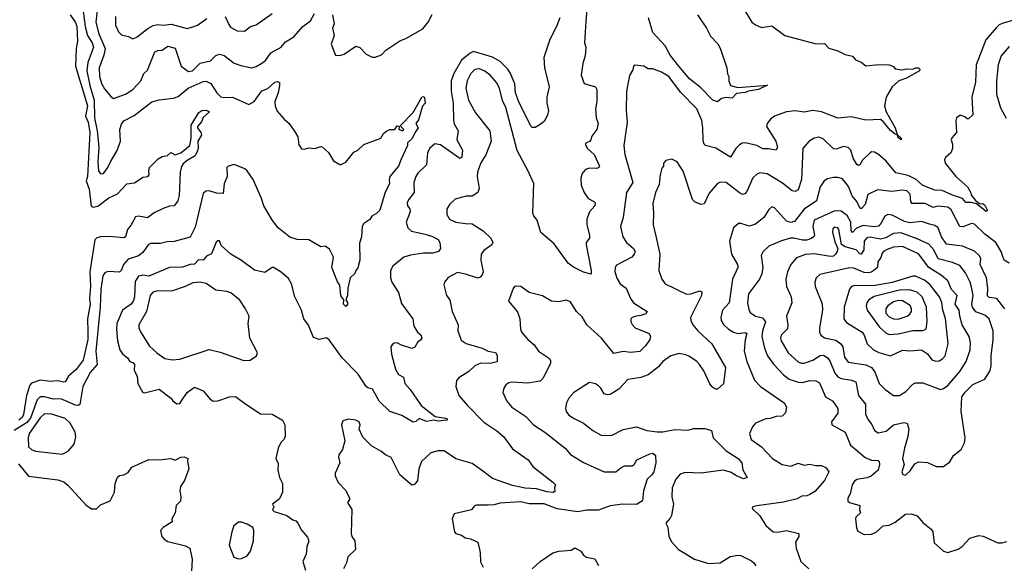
# Model space of a CAD drawing. Extents: x 1678759 to 1859541, y 384609 to 522867.
# Tile 174 of 256: x 1748466 to 1755169, y 450972 to 454672. Entities that reach past the tile are written whole.
import ezdxf

# ---------------------------------------------------------------- set-up
doc = ezdxf.new("R2010")
doc.units = 0

msp = doc.modelspace()

# ---------------------------------------------------------------- linework, layer by layer
at = {"layer": '0CON20XD'}
for points in [[(1748894.3, 454745), (1748910.7, 454625), (1748927.8, 454565), (1748958.8, 454515), (1748967, 454485), (1748929, 454381), (1748921.8, 454325), (1748942.7, 454225), (1748972.8, 454125), (1748975.5, 454005), (1748993.8, 453915), (1749003.9, 453805), (1748997.7, 453705), (1749002.4, 453642.4), (1749015, 453622.5), (1749035.5, 453624.5), (1749066.5, 453665), (1749083.5, 453705), (1749129.3, 453780.7), (1749152.7, 453845), (1749148.2, 453925), (1749158.5, 453961.5), (1749175, 453982.7), (1749245, 454018.9), (1749365, 454113.6), (1749415, 454126), (1749512.1, 454137.9), (1749545, 454149.1), (1749613.3, 454205), (1749715, 454252.3), (1749735, 454254.6), (1749767.1, 454237.1), (1749806.8, 454175), (1749835, 454146), (1749855, 454141.6), (1749915, 454144.3), (1750025, 454095.4), (1750062.2, 454115), (1750115, 454186.9), (1750155, 454204.2), (1750202.6, 454247.4), (1750221.7, 454251.7), (1750233.6, 454243.6), (1750234.1, 454225), (1750224.7, 454175.3), (1750203.2, 454115), (1750204, 454084), (1750219.1, 454049.1), (1750265.5, 453995.5), (1750300.8, 453965), (1750343, 453903), (1750358.8, 453875), (1750365, 453820), (1750385, 453792.5), (1750405, 453790), (1750435, 453800), (1750475, 453796.2), (1750515, 453808.8), (1750525, 453806.2), (1750567.9, 453767.9), (1750602.3, 453712.3), (1750645, 453687.5), (1750655, 453687.5), (1750685, 453702.9), (1750740.5, 453769.5), (1750766.9, 453785), (1750808, 453822), (1750925, 453864.6), (1750943.3, 453896.7), (1750965, 453915.8), (1750985, 453924), (1751020, 453925), (1751035, 453950), (1751048.3, 453948.3), (1751047.5, 453925), (1751075, 453916.7), (1751081.2, 453925), (1751061.7, 453941.7), (1751060, 453955), (1751145, 454041.4), (1751202.7, 454145), (1751215, 454150), (1751221.8, 454141.8), (1751225.6, 454105), (1751207.6, 454082.4), (1751179.8, 453990.2), (1751162.5, 453965), (1751178.6, 453935), (1751155, 453902.5), (1751136.9, 453863.1), (1751106.7, 453835), (1751106.2, 453815), (1751063.6, 453723.6)], [(1748995, 454752.5), (1748984.3, 454655), (1749004.7, 454575.3), (1749046.8, 454475), (1749039.4, 454430.6), (1749007.3, 454345), (1749007.8, 454285), (1749024.2, 454234.2), (1749041.9, 454201.9), (1749085, 454148.8), (1749105, 454136.2), (1749185, 454165.8), (1749235, 454198), (1749290.8, 454255), (1749310.8, 454305), (1749335, 454328.8), (1749385, 454452.5), (1749405, 454462.9), (1749435, 454465.8), (1749475, 454492), (1749525, 454479.2), (1749564.3, 454355), (1749615, 454318.9), (1749641.9, 454325), (1749694.7, 454375.3), (1749765, 454391.5), (1749801.3, 454428.7), (1749825, 454437.9), (1749858.6, 454428.6), (1749925, 454375.6), (1749971.1, 454361.1), (1750045, 454345.5), (1750075, 454352.7), (1750115, 454375.4), (1750137.9, 454395), (1750175, 454445.5), (1750245.8, 454485), (1750275, 454521.1), (1750331.4, 454555), (1750393.7, 454626.3), (1750445.8, 454665), (1750471.6, 454715)], [(1752328.3, 454771.7), (1752320.5, 454660.5), (1752310, 454515), (1752320.6, 454485), (1752315.4, 454425), (1752300, 454375), (1752288, 454295), (1752308.8, 454238.8), (1752385, 454214), (1752395, 454196.7), (1752395.6, 454114.4), (1752385.6, 454065), (1752390.8, 454005), (1752404.4, 453965), (1752395.3, 453924.7), (1752360.7, 453879.3), (1752354, 453855), (1752345, 453843.8), (1752323.3, 453835), (1752316.2, 453823.8), (1752330, 453795), (1752375.5, 453755), (1752412.7, 453675), (1752408.1, 453665), (1752395, 453658.5), (1752345, 453661.8), (1752316.9, 453653.1), (1752295, 453626), (1752285, 453592.5), (1752287.5, 453545), (1752309.4, 453495), (1752334.7, 453454.7), (1752375, 453435.6), (1752384.3, 453425), (1752380, 453405), (1752345.3, 453364.7), (1752326.2, 453315), (1752326.2, 453275), (1752345.7, 453205), (1752344.5, 453185.5), (1752323.1, 453155), (1752321.3, 453138.7), (1752355.8, 452965), (1752355, 452940), (1752303.2, 452953.2), (1752235, 452987.5), (1752200, 453015), (1752105, 453146.2), (1752012.6, 453222.6), (1751987.6, 453307.6), (1751965, 453337.8), (1751960, 453355), (1751965, 453556.2), (1751925.2, 453645.2), (1751851.5, 453781.5), (1751775.3, 454075), (1751752.9, 454122.9), (1751731.2, 454205), (1751711.6, 454245), (1751669.6, 454295), (1751631.7, 454321.7), (1751595, 454336.5), (1751565, 454333.3), (1751536.3, 454305), (1751511.2, 454255), (1751502.7, 454205), (1751520.2, 454125), (1751567.8, 454037.8), (1751666.4, 453916.4), (1751674.4, 453845.6), (1751638.5, 453751.5), (1751605, 453698), (1751582.1, 453635), (1751580, 453605), (1751592.6, 453522.6), (1751585.6, 453495), (1751545, 453471.5), (1751505, 453470), (1751429.7, 453450.3), (1751393, 453417), (1751372.9, 453385), (1751374.3, 453345), (1751392, 453315), (1751435, 453294.5), (1751500, 453285), (1751545, 453281.5), (1751620.8, 453235), (1751672.5, 453185), (1751685.7, 453155), (1751680.6, 453139.4), (1751625, 453100), (1751608.1, 453075), (1751605.6, 453035), (1751620, 452955), (1751615, 452936.2), (1751601.3, 452918.7), (1751585, 452913.3), (1751500.2, 452940.2), (1751445, 452950.6), (1751382.6, 452917.4), (1751358, 452885), (1751352.7, 452867.3), (1751371.4, 452795), (1751392.9, 452765), (1751410, 452685), (1751450, 452595), (1751448.9, 452555), (1751470.9, 452490.9), (1751505, 452467.7), (1751615, 452436), (1751655, 452416.4), (1751705, 452406.2), (1751715.8, 452385.8), (1751715, 452344), (1751667.7, 452332.3), (1751605.5, 452334.5), (1751564.5, 452315.5)], [(1748808.7, 454705), (1748845, 454651.9), (1748854.2, 454625), (1748859.5, 454525), (1748850.8, 454475), (1748846.2, 454355), (1748926.9, 454085), (1748913.5, 454015), (1748931.1, 453975), (1748942.8, 453905), (1748928, 453605), (1748918.2, 453575), (1748937.9, 453517.9), (1748953.1, 453403.1), (1748965, 453396.5), (1748997.1, 453402.9), (1749071.6, 453458.4), (1749132.2, 453487.8), (1749195, 453554.4), (1749247.5, 453562.5), (1749305, 453600), (1749337.5, 453605), (1749346, 453615), (1749343.9, 453643.9), (1749350, 453665), (1749407.5, 453725), (1749435, 453740), (1749471.7, 453748.3), (1749495, 453767.5), (1749525, 453753.3), (1749562.5, 453765), (1749623.1, 453815), (1749632.9, 453865), (1749633.3, 453955), (1749685, 454040.5), (1749705, 454053.4), (1749735, 454056.8), (1749758.8, 454045), (1749715, 454005.6), (1749703.1, 453976.9), (1749676.4, 453945), (1749676.4, 453935), (1749699.5, 453905), (1749704.4, 453885), (1749679.1, 453845), (1749680.5, 453799.5), (1749675, 453780), (1749660, 453745), (1749605, 453714), (1749578.9, 453691.1), (1749567.6, 453672.4), (1749558.2, 453635), (1749552, 453475), (1749541.2, 453438.8), (1749516.7, 453405), (1749485, 453402.9), (1749443.3, 453386.7), (1749381.7, 453358.3), (1749335.6, 453324.4), (1749275, 453335.4), (1749255, 453330), (1749225.6, 453275), (1749199.6, 453245), (1749185.6, 453195), (1749175, 453187.5), (1749075, 453196.9), (1749015, 453194.7), (1748991.7, 453188.3), (1748976.2, 453173.8), (1748942.2, 452955), (1748948.7, 452855), (1748941.8, 452775), (1748944.5, 452735), (1748927.5, 452635), (1748930.1, 452549.9), (1748929.7, 452495), (1748897.3, 452355), (1748850, 452290), (1748797.1, 452245), (1748775, 452207.9), (1748765, 452203.9), (1748723.7, 452213.7), (1748675, 452208.9), (1748605, 452219), (1748545, 452198.8), (1748535.3, 452185), (1748512.5, 452115), (1748491.2, 451985), (1748482.9, 451965), (1748459.2, 451945)], [(1749118.9, 454695), (1749118.8, 454635), (1749139.1, 454589.1), (1749158.9, 454568.9), (1749207, 454557), (1749235, 454542), (1749265, 454554.4), (1749338.7, 454611.3), (1749375, 454631.8), (1749405, 454639.2), (1749445, 454635.6), (1749497.6, 454642.4), (1749605, 454612.9), (1749650, 454625), (1749675, 454635.7), (1749739.6, 454680.4)], [(1752142.7, 454685), (1752120, 454625), (1752073.8, 454536.2), (1752033.5, 454415), (1752039.5, 454345), (1752070.8, 454215), (1752054.2, 454145), (1752054, 454105), (1752066.7, 454055), (1752057.7, 454022.3), (1752035, 453980), (1752002.5, 453955), (1751975, 453937.5), (1751955, 453937.5), (1751947.5, 453945), (1751865, 454105.8), (1751840.9, 454175), (1751835.9, 454235), (1751806.8, 454306.8), (1751788.9, 454335), (1751737.2, 454387.2), (1751685, 454416.7), (1751555, 454455.5), (1751532.9, 454445), (1751473, 454397), (1751420.7, 454305), (1751403.5, 454255), (1751402.4, 454185), (1751416.1, 454103.9), (1751417.9, 453985), (1751423, 453963), (1751451.1, 453915), (1751442.1, 453855), (1751480, 453785), (1751475, 453736.2), (1751465, 453728.1), (1751455, 453731.1), (1751329.9, 453819.9), (1751292.7, 453827.3), (1751255.6, 453795), (1751241.2, 453765), (1751234.6, 453685), (1751175, 453626.5), (1751161.5, 453605), (1751148.5, 453565), (1751150.6, 453495), (1751113.3, 453446.7), (1751103.5, 453425), (1751105.7, 453405), (1751121.4, 453385), (1751123.2, 453363.2), (1751095.7, 453295), (1751108.9, 453255), (1751132.9, 453232.9), (1751225, 453212.5), (1751275, 453196.1), (1751314.3, 453175), (1751326.7, 453155), (1751331.4, 453115), (1751315.8, 453095), (1751278, 453082), (1751215, 453083.2), (1751125, 453069.3), (1751081.2, 453055), (1751005.6, 452994.4), (1750990, 452965), (1750989.4, 452915), (1750998.1, 452885), (1751044.6, 452814.6), (1751065, 452740), (1751115, 452672.5), (1751142, 452635), (1751148.8, 452585), (1751174.2, 452544.2), (1751196.7, 452526.7), (1751202.5, 452505), (1751195, 452490), (1751175, 452480), (1751155.9, 452444.1), (1751136.1, 452433.9), (1751065, 452456.2), (1751035, 452472), (1751015, 452470), (1751000.5, 452459.5), (1750991.2, 452445), (1750996, 452395), (1751025, 452292.5), (1751045, 452256.2), (1751079.2, 452239.2), (1751087.5, 452195), (1751124, 452154), (1751199.4, 452045), (1751295, 451970.6), (1751365, 451959.1), (1751375.5, 451955), (1751375.8, 451945), (1751315, 451939.2), (1751285, 451945.5), (1751235, 451936), (1751185, 451958), (1751162.3, 451937.7), (1751145, 451932.9), (1751066.9, 451976.9), (1750985.5, 452005.5), (1750911.8, 452075), (1750885, 452125.8), (1750866.7, 452156.7), (1750835, 452165.4), (1750825, 452174.5), (1750768.9, 452258.9), (1750661.2, 452371.2), (1750573.1, 452493.1), (1750554.3, 452505.7), (1750505, 452495.8), (1750465, 452508), (1750432.4, 452592.4), (1750400.6, 452635), (1750383.3, 452695), (1750339.4, 452785), (1750315.8, 452875), (1750295, 452910), (1750245, 452953.8), (1750194.1, 452985.9), (1750184.3, 452985.7), (1750135, 452952), (1750065, 452968), (1749975, 453032.9), (1749902, 453075), (1749837.5, 453135), (1749825, 453166.7), (1749815, 453167.5), (1749803, 453157), (1749771.7, 453078.3), (1749737.1, 453062.9), (1749715, 453034.2), (1749683.2, 453036.8), (1749655, 453007.8), (1749625, 453005.6), (1749575, 452986.9), (1749485, 452984.3), (1749345, 452926.5), (1749305, 452933.2), (1749275, 452925.5), (1749251, 452889), (1749247.2, 452785), (1749239.9, 452760.1), (1749224.2, 452735), (1749166, 452694), (1749127.1, 452605), (1749123.8, 452565), (1749132.5, 452485), (1749147.8, 452425), (1749165, 452397.8), (1749200, 452370), (1749214.5, 452344.5), (1749235, 452338.8), (1749246.2, 452325), (1749243.8, 452285), (1749264.2, 452245), (1749270, 452195), (1749304.1, 452134.1), (1749315, 452131.2), (1749415, 452157.8), (1749495.5, 452095.5), (1749507.3, 452077.3), (1749535, 452056.7), (1749555, 452060), (1749572.5, 452085), (1749604.6, 452135.4), (1749655, 452171.4), (1749715.6, 452145.6), (1749760.3, 452090.3), (1749782.5, 452075), (1749815, 452078.6), (1749893.8, 452103.8), (1749935, 452107.8), (1750004.1, 452054.1), (1750105, 451990), (1750185, 451986.2), (1750255, 451946.7), (1750270, 451915), (1750274, 451835), (1750265, 451816.7), (1750242.5, 451795), (1750224.1, 451755.9), (1750210, 451685), (1750225, 451650), (1750223.9, 451606.1), (1750234, 451555), (1750254, 451515), (1750255.6, 451455), (1750235, 451410), (1750187.5, 451375), (1750196.7, 451355), (1750186.7, 451335), (1750197.5, 451325), (1750285, 451298), (1750325, 451266.7), (1750345, 451261.2), (1750360, 451245), (1750385, 451196.7), (1750425, 451150), (1750432, 451132), (1750432, 451115), (1750419.4, 451085), (1750416.9, 451035), (1750394.2, 450985), (1750412, 450925)], [(1749865.5, 454695), (1749888.3, 454638.3), (1749901.5, 454621.5), (1749945, 454596.7), (1749996.7, 454595), (1750036.7, 454625), (1750075, 454638.1), (1750185, 454714.5)], [(1750594.4, 454705), (1750606, 454645), (1750596.2, 454613.8), (1750605.8, 454565), (1750586.2, 454505), (1750615, 454430), (1750645, 454427.5), (1750675, 454436.7), (1750755, 454491.2), (1750782.3, 454482.3), (1750825, 454436.9), (1750865, 454416), (1750886.1, 454416.1), (1750928.2, 454431.8), (1750958.8, 454465), (1751052.6, 454527.4), (1751095, 454543.6), (1751210.1, 454609.9), (1751247.3, 454655), (1751272.6, 454707.4)], [(1753406.2, 454725), (1753450, 454655), (1753475, 454636.2), (1753515, 454620), (1753585, 454630), (1753675, 454564.4), (1753887.3, 454507.3), (1753945, 454509.4), (1753975, 454478.1), (1754035, 454460.8), (1754085, 454434.2), (1754135, 454423.8), (1754155, 454400), (1754195, 454382), (1754225, 454357.5), (1754315, 454366.9), (1754384.2, 454364.2), (1754413.3, 454353.3), (1754425, 454337.5), (1754471.5, 454331.5), (1754505, 454338.1), (1754545, 454335.6), (1754565, 454345.5), (1754584.6, 454344.6), (1754594.4, 454335), (1754591.1, 454325), (1754503.8, 454273.8), (1754450, 454255), (1754404.3, 454215), (1754364.2, 454145), (1754353.8, 454085), (1754364.5, 454045), (1754426.5, 453936.5), (1754440, 453890), (1754467.1, 453865), (1754465.4, 453854.6), (1754445, 453867.1), (1754440, 453890), (1754425, 453893.8), (1754395, 453918.3), (1754345, 453978.2), (1754325, 453992.1), (1754225, 453988), (1754125, 454011.9), (1754035, 454001.5), (1753925, 454045.8), (1753865, 454054.7), (1753805, 454042.5), (1753745, 454051.6), (1753684.8, 454045.2), (1753605, 454014.5), (1753576.9, 453995), (1753554.3, 453965), (1753548.6, 453945), (1753612.5, 453845), (1753624.2, 453805), (1753615, 453784.4), (1753564.1, 453794.1), (1753525, 453794.1), (1753485, 453815.5), (1753405, 453834.4), (1753385, 453832.2), (1753365, 453821.4), (1753341.4, 453795), (1753305, 453736), (1753205, 453798.1), (1753135, 453816.7), (1753124.6, 453824.6), (1753118.1, 453848.1), (1753116.9, 453935), (1753109.2, 453985), (1753074.6, 454065), (1752965, 454178.9), (1752884.3, 454285), (1752835, 454314.4), (1752775, 454337.5), (1752745, 454338), (1752715, 454356.7), (1752655, 454363.3), (1752643.3, 454355), (1752639.5, 454330.5), (1752617.5, 454292.5), (1752595.7, 454185), (1752594.5, 454054.5), (1752601.5, 453975), (1752578.8, 453815), (1752584.5, 453755), (1752639.7, 453565), (1752596.9, 453495), (1752574.4, 453325), (1752555.7, 453265), (1752571.1, 453195), (1752596.9, 453155), (1752645, 453115.5), (1752656, 453095), (1752649.1, 453075), (1752631.9, 453055), (1752528.5, 453001.5), (1752519.4, 452985), (1752517, 452957), (1752531.7, 452911.7), (1752554.5, 452874.5), (1752594.3, 452845), (1752624.5, 452775), (1752645, 452745.7), (1752736.9, 452685), (1752729.1, 452670.9), (1752695, 452657.5), (1752663.2, 452653.2), (1752635, 452646), (1752626.2, 452635), (1752625.8, 452615), (1752635, 452596.2), (1752656.2, 452575), (1752750, 452535), (1752760.8, 452515), (1752755.7, 452494.3), (1752725, 452451.2), (1752686.6, 452413.4), (1752625, 452407.1), (1752575, 452414.5), (1752510.8, 452400.8), (1752425.5, 452505), (1752326.7, 452595), (1752295, 452650), (1752256.6, 452686.6), (1752215, 452752), (1752185, 452762), (1752135, 452750.6), (1752086.4, 452756.4), (1752025, 452793.1), (1751934.2, 452814.2), (1751877.5, 452855), (1751845, 452858.8), (1751834.2, 452855.8), (1751825, 452842.5), (1751794, 452755), (1751854.3, 452684.3), (1751870, 452635), (1751874.2, 452565), (1751885, 452542), (1751924.3, 452495), (1751967.8, 452457.8), (1751996.4, 452416.4), (1752072, 452365), (1752080.3, 452350.3), (1752079.4, 452335), (1752029.1, 452230.9), (1752008.8, 452211.2), (1751925, 452197.2), (1751815, 452204.5), (1751795, 452201.1), (1751775, 452187.5), (1751760.8, 452165), (1751754, 452135), (1751782.5, 452075), (1751816, 452035), (1751911.2, 451971.2), (1751964.3, 451915), (1752041.4, 451865), (1752180, 451755), (1752215, 451712), (1752305, 451657.8), (1752445, 451595.5), (1752525, 451594.4), (1752558, 451622), (1752583.8, 451636.2), (1752635, 451634.7), (1752649.1, 451645), (1752667.2, 451675), (1752755, 451717.5), (1752775, 451720.8), (1752794.4, 451705), (1752795.4, 451655.4), (1752781.6, 451595), (1752769.3, 451575), (1752736.8, 451545), (1752712.7, 451465), (1752705, 451396.7), (1752665, 451371.4), (1752572.5, 451375), (1752485, 451363.3), (1752405, 451332.9), (1752325, 451333.6), (1752265, 451322.7), (1752125, 451342.1), (1752035, 451375.7), (1751935, 451376.1), (1751875, 451390.6), (1751735, 451381.1), (1751695, 451369.5), (1751655, 451366.4), (1751572.7, 451367.3), (1751560, 451360), (1751542.5, 451335), (1751422.6, 451307.4), (1751408.8, 451275), (1751426.2, 451185), (1751433.8, 451175), (1751472.7, 451162.7), (1751497.5, 451145), (1751535, 451138), (1751585.6, 451115.6), (1751601.4, 451045), (1751602.7, 450982.7), (1751620.8, 450945)], [(1753079.2, 454705), (1753140.8, 454615), (1753169.4, 454559.4), (1753217.9, 454507.9), (1753235, 454477.5), (1753280, 454345), (1753283.6, 454303.6), (1753292.5, 454285), (1753293.3, 454255), (1753303.8, 454225), (1753355, 454211.5), (1753556.1, 454226.1), (1753495, 454197.1), (1753426.2, 454185), (1753405, 454176.1), (1753345, 454170.8), (1753315, 454137.1), (1753275, 454143.3), (1753243.6, 454136.4), (1753215, 454113.3), (1753184, 454125), (1753099.5, 454209.5), (1753025, 454268.5), (1752953.1, 454355), (1752895, 454430.5), (1752859.1, 454495), (1752774.8, 454584.8), (1752746.2, 454685)], [(1755225, 454666.2), (1755153.4, 454646.6), (1755133.6, 454636.4), (1755113.9, 454616.1), (1755043.8, 454535), (1754977.5, 454365), (1754973.6, 454246.4), (1754947.5, 454145), (1754953.3, 454025), (1754925, 453997.5), (1754915, 453997.5), (1754900.7, 454010.7), (1754875, 454020), (1754865, 454020), (1754843.3, 454005), (1754838.8, 453985), (1754843.8, 453905), (1754811.2, 453868.8), (1754806.2, 453855), (1754816.7, 453825), (1754816.7, 453795), (1754803.6, 453766.4), (1754767.5, 453735), (1754762, 453718), (1754766, 453695), (1754838.6, 453605), (1754918, 453535), (1754939.2, 453499.2), (1754944.7, 453475), (1754971.9, 453441.9), (1755000.5, 453420.5), (1755025, 453417.7), (1755035, 453410.5), (1755055, 453372.5), (1755045, 453366.7), (1754979.3, 453419.3), (1754945, 453428), (1754907.7, 453427.7), (1754884.4, 453455), (1754815, 453477.5), (1754745, 453509.5), (1754695, 453511.5), (1754615, 453544.6), (1754568.8, 453585), (1754515, 453612.4), (1754430, 453630), (1754365, 453708), (1754312.9, 453755), (1754285, 453770.9), (1754265, 453772.2), (1754255, 453766.7), (1754202.5, 453715), (1754186, 453684), (1754175, 453680), (1754165, 453686.2), (1754140, 453730), (1754123.2, 453783.2), (1754105, 453802.2), (1754075, 453810), (1754025, 453790.9), (1754005, 453793.6), (1753935, 453861.9), (1753905, 453873.3), (1753873.8, 453865), (1753837.8, 453842.2), (1753796.7, 453795), (1753787.1, 453585), (1753764.2, 453515), (1753745, 453502.9), (1753725, 453508.1), (1753658.3, 453558.3), (1753555, 453622.5), (1753505, 453629.4), (1753481.7, 453618.3), (1753455.6, 453595), (1753415, 453502), (1753403.2, 453486.8), (1753387, 453483), (1753365, 453492.9), (1753275, 453563.3), (1753235, 453566.9), (1753214, 453555), (1753159.3, 453490.7), (1753125, 453418.8), (1753105, 453414), (1753065, 453430), (1753045, 453448), (1752982, 453642), (1752942, 453705), (1752905, 453723.8), (1752865, 453713.3), (1752847.5, 453695), (1752847.5, 453675), (1752838, 453662), (1752825.6, 453615), (1752819.4, 453550.6), (1752793.3, 453495), (1752775, 453420), (1752780.5, 453355), (1752778.2, 453275), (1752798.6, 453188.6), (1752823.5, 453075), (1752815.6, 452965), (1752836.5, 452906.5), (1752860.8, 452875), (1753005, 452803.1), (1753035.7, 452805.7), (1753095, 452826.4), (1753110.5, 452820.5), (1753108.2, 452795), (1753032.7, 452645), (1753033.5, 452625), (1753049.2, 452595), (1753082.1, 452555), (1753178.5, 452465), (1753271.4, 452305), (1753257.1, 452192.9), (1753215, 452157.5), (1753205, 452156.7), (1753185, 452168.8), (1753165, 452193.8), (1753123, 452283), (1753093.8, 452325), (1753075, 452345.4), (1753025, 452380), (1753001.5, 452391.5), (1752955, 452400.4), (1752897.5, 452385), (1752845, 452344.4), (1752815, 452308.9), (1752744.7, 452255.3), (1752695, 452235.6), (1752605, 452221.9), (1752545, 452156), (1752485, 452120), (1752465, 452118.6), (1752445, 452125.8), (1752422, 452165), (1752405, 452180), (1752385, 452193.3), (1752345, 452203.3), (1752238.8, 452135), (1752205, 452096.7), (1752188.8, 452065), (1752182, 452025), (1752186, 452005), (1752205, 451981.2), (1752245, 451954.2), (1752305, 451926), (1752366.7, 451875), (1752424.3, 451844.3), (1752495, 451840.8), (1752575, 451883.1), (1752665, 451901.1), (1752735, 451876.7), (1752805, 451865.6), (1752845, 451865.7), (1752925, 451881.8), (1753015, 451877.8), (1753055, 451890), (1753128.8, 451888.8), (1753175, 451876.7), (1753186, 451825), (1753275, 451738.2), (1753355.7, 451685.7), (1753381.4, 451655), (1753388.9, 451608.9), (1753418.8, 451555), (1753393.6, 451546.4), (1753345, 451566.2), (1753305, 451591.2), (1753255, 451604.6), (1753105, 451585.4), (1752995, 451590.6), (1752962.2, 451577.8), (1752933.5, 451545), (1752908.2, 451485), (1752904.6, 451425), (1752916.2, 451375), (1752902.4, 451297.6), (1752895, 451280), (1752863.8, 451245), (1752877.5, 451217.5), (1752885.8, 451155), (1752904.5, 451114.5), (1752950, 451065), (1753060.2, 451000.2), (1753155, 450969.5), (1753235, 450975.5), (1753303, 451017), (1753355, 451028), (1753375, 451025.7), (1753448.3, 450988.3), (1753463.3, 450975), (1753476.2, 450955)], [(1755201.3, 454488.7), (1755148.4, 454425), (1755126.9, 454365), (1755114.7, 454255), (1755116.6, 454165), (1755142.1, 454072.1), (1755181.5, 454001.5)], [(1751063.6, 453723.6), (1751044.2, 453675.8), (1750986.1, 453603.9), (1750980.8, 453585), (1750983.1, 453555), (1750952.6, 453497.4), (1750917.3, 453375), (1750895, 453353.3), (1750862, 453335), (1750848.5, 453311.5), (1750809.2, 453285), (1750797.1, 453265), (1750792.9, 453195), (1750778.3, 453151.7), (1750781.4, 453035), (1750767.7, 452982.3), (1750753.3, 452965), (1750746.7, 452945), (1750716, 452915), (1750700, 452845), (1750697.1, 452795), (1750686.2, 452765), (1750697.6, 452747.6), (1750698.1, 452735), (1750685, 452720), (1750669.2, 452735), (1750673.3, 452765), (1750652.3, 452792.3), (1750643.9, 452863.9), (1750628.3, 452888.3), (1750590, 452985), (1750600.8, 453055), (1750575, 453110), (1750545, 453130), (1750515, 453126.7), (1750435, 453172.5), (1750355, 453176.7), (1750305, 453192.5), (1750225, 453254.4), (1750187.3, 453305), (1750127.1, 453405), (1750111.4, 453455), (1750054.5, 453585), (1750015, 453644), (1749997.9, 453657.9), (1749925, 453686.2), (1749885, 453676.2), (1749876.2, 453665), (1749878, 453605), (1749858.6, 453555), (1749851.7, 453488.3), (1749805, 453491.5), (1749755, 453507.5), (1749732.5, 453505), (1749715, 453490), (1749660.5, 453259.5), (1749625, 453192.1), (1749518.1, 453161.9), (1749470.5, 453159.5), (1749425, 453148.5), (1749355, 453148.5), (1749341.3, 453138.7), (1749305, 453087.5), (1749274.3, 453064.3), (1749205, 453041.5), (1749172.7, 453005), (1749155.5, 452965), (1749145, 452954.4), (1749065, 452957.1), (1749045, 452948.6), (1749031.7, 452928.3), (1749017, 452835), (1749014.2, 452715), (1748982.8, 452415), (1748993.5, 452325), (1748945, 452270.5), (1748895, 452175.8), (1748875, 452052.5), (1748864.2, 452045.8), (1748845, 452047.8), (1748745, 452091.8), (1748695, 452090), (1748635, 452105.8), (1748606, 452104), (1748585, 452084.5), (1748539.2, 451960.8), (1748512.9, 451927.1), (1748427.5, 451875)], [(1755201.4, 453015), (1755168.6, 453035), (1755156.8, 453066.8), (1755147.7, 453095), (1755111.2, 453155), (1755035, 453211.1), (1754965, 453280.4), (1754945, 453285.4), (1754888.5, 453261.5), (1754865, 453263.9), (1754807.5, 453377.5), (1754785, 453396.4), (1754715, 453402.9), (1754685, 453393.8), (1754630.6, 453420.6), (1754540.5, 453420.5), (1754532.4, 453432.4), (1754528.4, 453485), (1754505, 453506.9), (1754475, 453511), (1754403.5, 453503.5), (1754305, 453514.4), (1754238.7, 453481.3), (1754222.4, 453415), (1754195, 453385.5), (1754185, 453391.4), (1754165, 453434.5), (1754132.4, 453472.4), (1754107, 453537), (1754068.1, 453588.1), (1754035, 453597.9), (1754005, 453597.9), (1753965, 453588.2), (1753943.3, 453575), (1753915.4, 453535), (1753890.5, 453439.5), (1753805, 453383.3), (1753740.8, 453299.2), (1753715, 453292.2), (1753685, 453299.6), (1753605, 453392), (1753585, 453398.8), (1753565, 453381.2), (1753532.2, 453325), (1753475, 453280.8), (1753435, 453267.3), (1753375, 453285.6), (1753360, 453285), (1753325.8, 453255), (1753296.9, 453165), (1753312, 453075), (1753353.1, 453005), (1753355.6, 452985.6), (1753319.2, 452905), (1753295.4, 452745), (1753250, 452695), (1753238.2, 452645), (1753241.5, 452625), (1753257.9, 452597.9), (1753291.4, 452565), (1753325.3, 452545.3), (1753355, 452536.7), (1753405, 452543.1), (1753416.6, 452536.6), (1753404, 452494), (1753398.2, 452415), (1753416.2, 452346.2), (1753467.8, 452217.8), (1753509.2, 452175), (1753670, 452065), (1753685.7, 452035), (1753680, 451995), (1753656.2, 451973.8), (1753615, 451970.9), (1753575, 451956.9), (1753545, 451954.4), (1753474, 451925), (1753455, 451901.2), (1753434.5, 451855), (1753444.2, 451815), (1753514.6, 451764.6), (1753590, 451685), (1753655.7, 451644.3), (1753715, 451633.6), (1753765, 451653.4), (1753805, 451639.4), (1753844.5, 451645.5), (1753885, 451637.1), (1753925, 451637.1), (1753955, 451621.2), (1753973.8, 451595), (1753945.5, 451535), (1753879.2, 451460.8), (1753845, 451439.6), (1753825, 451431.8), (1753790.2, 451429.8), (1753759.3, 451410.7), (1753665, 451388.9), (1753485, 451363.8), (1753457.5, 451355), (1753452.5, 451345), (1753503.3, 451295), (1753545, 451230), (1753595, 451186.7), (1753624.3, 451184.3), (1753685, 451194.4), (1753770, 451175), (1753770.6, 451155), (1753747.8, 451115), (1753752.2, 451075), (1753784.2, 450985), (1753838.8, 450935)], [(1755173.1, 452705), (1755118.1, 452775), (1755065, 452782.2), (1755055, 452792.5), (1755057.3, 452845), (1755048.2, 452915), (1755003.6, 453005), (1755008.2, 453045), (1754999.1, 453065), (1754965.7, 453095.7), (1754885, 453130), (1754775, 453143.3), (1754740.7, 453195), (1754718, 453255), (1754695, 453271.9), (1754659.1, 453280.9), (1754605, 453298.2), (1754525, 453289.8), (1754489.5, 453299.5), (1754405, 453342.3), (1754375, 453345.4), (1754355, 453334.3), (1754328.9, 453285), (1754312.9, 453267.1), (1754285, 453261.9), (1754205, 453271), (1754159.2, 453250.8), (1754135, 453224.5), (1754125, 453236.7), (1754123.9, 453295), (1754099.8, 453339.8), (1754058, 453368), (1754015, 453370.6), (1753873.4, 453306.6), (1753864.2, 453265), (1753877.5, 453205), (1753872.9, 453195), (1753849.4, 453180.6), (1753825, 453171.6), (1753795, 453170.3), (1753735.9, 453185.9), (1753714.1, 453185.9), (1753652.4, 453167.6), (1753565, 453129.4), (1753527.1, 453095), (1753513.9, 453066.1), (1753525.3, 452985.3), (1753517.5, 452942.5), (1753502.1, 452905), (1753427.9, 452805), (1753419.7, 452745), (1753428.9, 452698.9), (1753439.6, 452679.6), (1753474.2, 452654.2), (1753522.4, 452642.4), (1753541.8, 452615), (1753522.4, 452555), (1753518.8, 452515), (1753535.8, 452435.8), (1753555.5, 452385), (1753600, 452325), (1753664.5, 452255), (1753705, 452226.2), (1753765, 452204.7), (1753795, 452203.4), (1753845.3, 452215.3), (1753885, 452212.9), (1753909.5, 452199.5), (1753952.2, 452105), (1753998.1, 452078.1), (1754035.5, 452025), (1754035.3, 451994.7), (1753993.3, 451935), (1753993.9, 451913.9), (1754085, 451863.8), (1754122.5, 451775), (1754160.5, 451745), (1754221.9, 451691.9), (1754265, 451674.3), (1754310.4, 451670.4), (1754316.9, 451665), (1754320, 451645), (1754308.8, 451605), (1754263.1, 451565), (1754235, 451552.9), (1754165, 451541.2), (1754149.1, 451530.9), (1754132.5, 451505), (1754118.6, 451445), (1754102.5, 451415), (1754104, 451395), (1754115, 451385.8), (1754186.2, 451365), (1754183.8, 451335), (1754190, 451315), (1754158, 451285), (1754155.8, 451275), (1754162.3, 451212.3), (1754171.4, 451191.4), (1754215, 451167.5), (1754265, 451169.2), (1754296.6, 451183.4), (1754344.3, 451225.7), (1754385, 451232), (1754425, 451251.2), (1754495, 451305.7), (1754535, 451308.2), (1754575.8, 451295.8), (1754615, 451249.2), (1754670.8, 451205), (1754681.4, 451185), (1754691.7, 451111.7), (1754755, 451054), (1754785, 451045.7), (1754855, 451068.5), (1754882.5, 451085), (1754935, 451142), (1754995, 451160), (1755025.8, 451155.8), (1755125, 451112), (1755155, 451110), (1755185, 451120)], [(1754495, 451572.5), (1754528.8, 451601.2), (1754560.3, 451649.7), (1754585, 451662.5), (1754645, 451657.1), (1754705, 451631.4), (1754755, 451631.2), (1754798.6, 451661.4), (1754823.3, 451705), (1754875, 451746.7), (1754897.2, 451792.8), (1754901.2, 451825), (1754874, 452005), (1754880.4, 452105), (1754902.3, 452137.7), (1754955, 452188.2), (1755035, 452225.6), (1755072.5, 452285), (1755080, 452315), (1755078.9, 452385), (1755093.5, 452495), (1755092.2, 452555), (1755064.8, 452634.8), (1755035, 452661.8), (1754975, 452683.2), (1754951.1, 452715), (1754948.2, 452735), (1754956.7, 452795), (1754945, 452852), (1754937.3, 452885), (1754905, 452950), (1754865, 453000), (1754815, 453020), (1754717.5, 453045), (1754687.9, 453105), (1754654.5, 453144.5), (1754575, 453180.9), (1754465, 453220.2), (1754415, 453216.2), (1754362, 453188), (1754325, 453177.8), (1754255, 453191.3), (1754232.8, 453187.2), (1754214.8, 453165.2), (1754211.6, 453105), (1754195, 453075.3), (1754185, 453078.4), (1754160, 453105), (1754086.1, 453126.1), (1754061.1, 453141.1), (1754041.1, 453245), (1754035, 453255.6), (1754015, 453260.5), (1754001.9, 453248.1), (1753998.5, 453225), (1754015, 453160), (1754034.3, 453115), (1754031.9, 453095), (1754020, 453075), (1754005, 453062.1), (1753985, 453059.1), (1753875, 453078.9), (1753816.2, 453073.8), (1753755, 453050), (1753714.4, 453005), (1753691.9, 452955), (1753682.2, 452905), (1753685.6, 452855.6), (1753717.5, 452785), (1753721.8, 452745), (1753686.2, 452655), (1753694.7, 452595), (1753692.2, 452567.8), (1753649.6, 452525), (1753645.4, 452505), (1753649.3, 452485), (1753696.9, 452405), (1753765, 452342.1), (1753785, 452333.9), (1753805.8, 452334.2), (1753865, 452354), (1753914.8, 452385.2), (1753937.5, 452387.5), (1753962.6, 452372.6), (1753980.7, 452350.7), (1754015.7, 452265.7), (1754035, 452241.2), (1754058.8, 452228.8), (1754129.4, 452219.4), (1754157.1, 452207.1), (1754176.2, 452115), (1754223.5, 452055), (1754224.5, 451985), (1754243.6, 451946.4), (1754266.2, 451916.2), (1754285, 451876), (1754310.9, 451860.9), (1754365, 451872.2), (1754415, 451914.6), (1754485, 451930.6), (1754507.1, 451925), (1754517.8, 451885), (1754512.2, 451835), (1754488.5, 451755), (1754475.5, 451685), (1754487.8, 451645), (1754472, 451595), (1754477, 451577), (1754495, 451572.5)], [(1754415, 452112.9), (1754455, 452114.4), (1754499.1, 452140.9), (1754545, 452190), (1754565, 452200), (1754615, 452199.5), (1754734.2, 452155.8), (1754755, 452161.4), (1754785, 452182.7), (1754865, 452276.5), (1754908.8, 452345), (1754936.2, 452425), (1754938.5, 452475), (1754929.4, 452515), (1754881.9, 452595), (1754865.6, 452655), (1754862.2, 452695), (1754833.2, 452735), (1754848.8, 452795), (1754809.2, 452835), (1754784.6, 452895), (1754741, 452931), (1754655, 452986.2), (1754585, 453079.4), (1754475, 453127.4), (1754415, 453123.6), (1754371.9, 453108.1), (1754345.6, 453095), (1754336.5, 453083.5), (1754327, 453053), (1754306.7, 453023.3), (1754305.8, 452984.2), (1754265, 452954.6), (1754241.7, 452948.3), (1754215, 452950.3), (1754145, 452980.7), (1754114.1, 452984.1), (1753912.7, 452937.3), (1753887.5, 452915), (1753877.8, 452885), (1753881.9, 452855), (1753928.8, 452738.8), (1753931.3, 452695), (1753909.5, 452575), (1753911.4, 452545), (1753920, 452525), (1753945, 452507.3), (1754021, 452491), (1754056.2, 452465), (1754069.7, 452445), (1754080.6, 452375), (1754105, 452340.9), (1754225, 452323.1), (1754263.6, 452305), (1754286.9, 452275), (1754317.5, 452195), (1754356, 452156), (1754415, 452112.9)], [(1749992.1, 452352.1), (1750035, 452354.2), (1750077, 452383), (1750084, 452405), (1750031.4, 452505), (1750020.8, 452605), (1750027.1, 452655), (1750002.9, 452705), (1749965, 452762), (1749902.8, 452812.8), (1749875, 452822.5), (1749801.7, 452831.7), (1749735, 452876.3), (1749695, 452886.4), (1749645, 452880), (1749592.9, 452855), (1749505, 452827.2), (1749396, 452824), (1749372.9, 452817.1), (1749353.4, 452795), (1749328.3, 452685), (1749277.5, 452595), (1749277.5, 452575), (1749287.7, 452547.7), (1749350.3, 452450.3), (1749398.9, 452405), (1749454.3, 452365), (1749505, 452356.2), (1749555, 452360.9), (1749755, 452428), (1749829.9, 452409.9), (1749992.1, 452352.1)], [(1754703.4, 452346.6), (1754725, 452350), (1754746.9, 452363.1), (1754765, 452384.3), (1754785.4, 452465), (1754769.1, 452639.1), (1754750.8, 452695), (1754743.8, 452746.2), (1754728.4, 452785), (1754665, 452867.3), (1754625, 452898.4), (1754565, 452926.8), (1754545, 452926.7), (1754405, 452884), (1754275, 452861.6), (1754148.1, 452861.9), (1754129.2, 452855), (1754115, 452837.5), (1754077.7, 452715), (1754075.6, 452635), (1754095, 452610.5), (1754200, 452545), (1754214.5, 452525), (1754234.5, 452465), (1754278.9, 452425), (1754315, 452406), (1754395, 452383.6), (1754475, 452422.1), (1754525, 452418.5), (1754605, 452423.8), (1754645, 452396.8), (1754675, 452357.1), (1754703.4, 452346.6)], [(1754385, 452529.5), (1754445, 452534.8), (1754545, 452557.2), (1754614.4, 452555.6), (1754637.5, 452565), (1754643.1, 452616.9), (1754638.8, 452715), (1754610, 452785), (1754575, 452818.3), (1754523.5, 452833.5), (1754455, 452830.4), (1754282, 452788), (1754245.5, 452765), (1754232, 452745), (1754228, 452725), (1754234.6, 452695), (1754319.3, 452579.3), (1754361.4, 452541.4), (1754385, 452529.5)], [(1754445, 452634.7), (1754506.7, 452655), (1754525, 452667.5), (1754536.9, 452685), (1754537.7, 452705), (1754527.6, 452727.6), (1754475, 452759.4), (1754445, 452760), (1754415, 452751.4), (1754375.5, 452725), (1754361.5, 452705), (1754362.7, 452675), (1754385, 452649.7), (1754415, 452635.3), (1754445, 452634.7)], [(1751564.5, 452315.5), (1751523.4, 452276.6), (1751455.5, 452234.5), (1751439.2, 452215), (1751434.4, 452175), (1751455.8, 452115), (1751513.3, 452045), (1751625, 451932.5), (1751714, 451874), (1751760, 451835), (1751820.9, 451750.9), (1751927.1, 451675), (1751959.6, 451629.6), (1752096.2, 451525), (1752113.3, 451505), (1752106.7, 451485), (1752109.3, 451460.7), (1752097.1, 451452.9), (1752055, 451458.1), (1751985, 451479.1), (1751906, 451484), (1751820.8, 451500.8), (1751685, 451550), (1751625, 451594.5), (1751545, 451651.8), (1751435, 451683.2), (1751355, 451736.9), (1751315, 451737.8), (1751265, 451723.1), (1751201.4, 451665), (1751183.3, 451615), (1751174.2, 451535), (1751155, 451510.8), (1751135, 451504.2), (1751053.3, 451573.3), (1750995, 451691.2), (1750955, 451710), (1750925, 451734.2), (1750860.6, 451770.6), (1750801.4, 451831.4), (1750776.7, 451885), (1750783.3, 451915), (1750777.5, 451935), (1750755, 451946.7), (1750705, 451952.5), (1750665, 451942.5), (1750656.2, 451915), (1750678.8, 451805), (1750663, 451747), (1750638.8, 451711.2), (1750636, 451695), (1750644, 451655), (1750614, 451585), (1750613.6, 451566.4), (1750632.7, 451522.7), (1750686.5, 451466.5), (1750710, 451415), (1750710, 451405), (1750696.7, 451385), (1750727.7, 451337.7), (1750722, 451175), (1750726.2, 451155), (1750746.7, 451125), (1750752.5, 451065), (1750700, 451015), (1750690, 450975), (1750670, 450935)], [(1748755, 451714), (1748795, 451736), (1748836.2, 451783.8), (1748847.7, 451832.3), (1748844.2, 451865), (1748809.2, 451925), (1748775, 451958.2), (1748685, 451985.9), (1748635, 451989.6), (1748605, 451961.5), (1748530.6, 451855), (1748522.2, 451825), (1748525.5, 451765.5), (1748545, 451745.7), (1748574.1, 451735.9), (1748755, 451714)], [(1748458.5, 451648.5), (1748525, 451563.8), (1748725, 451540.6), (1748765.2, 451525.2), (1748792.6, 451502.6), (1748915, 451369.5), (1748955, 451342.2), (1748987.5, 451342.5), (1749015, 451368.6), (1749082.5, 451397.5), (1749112, 451455), (1749115.8, 451515), (1749132.4, 451557.6), (1749145, 451570), (1749175, 451573.8), (1749205, 451588.8), (1749230, 451625), (1749345, 451678.8), (1749415, 451676), (1749495, 451685.8), (1749525, 451674), (1749562.5, 451695), (1749585, 451696.7), (1749610, 451685), (1749607.5, 451665), (1749616.7, 451615), (1749587.5, 451535), (1749561.2, 451495), (1749556.7, 451465), (1749563.3, 451425), (1749560, 451395), (1749531.2, 451365), (1749523.8, 451315), (1749502, 451275), (1749502.5, 451255), (1749442.9, 451215), (1749423.1, 451195), (1749434, 451155), (1749448.8, 451135), (1749475, 451120), (1749595, 451090), (1749624.1, 451074.1), (1749640.5, 451000.5), (1749636, 450915)], [(1749955, 451001.2), (1749975, 451003.8), (1750015, 451022.5), (1750036.2, 451055), (1750056.7, 451125), (1750060, 451195), (1750052.5, 451215), (1750015, 451237.5), (1749975, 451252.5), (1749955, 451252.5), (1749923, 451227), (1749908.8, 451185), (1749892, 451095), (1749924.1, 451014.1), (1749955, 451001.2)], [(1751955, 450934.3), (1752008.9, 450985), (1752095, 451042.7), (1752135, 451054.5), (1752219.1, 451060.9), (1752245, 451077.1), (1752284.6, 451054.6), (1752305, 451027.5), (1752325, 451012.9), (1752381.1, 451001.1), (1752405, 450956.2)]]:
    msp.add_lwpolyline(points, dxfattribs=at)

doc.saveas('drawing.dxf')
